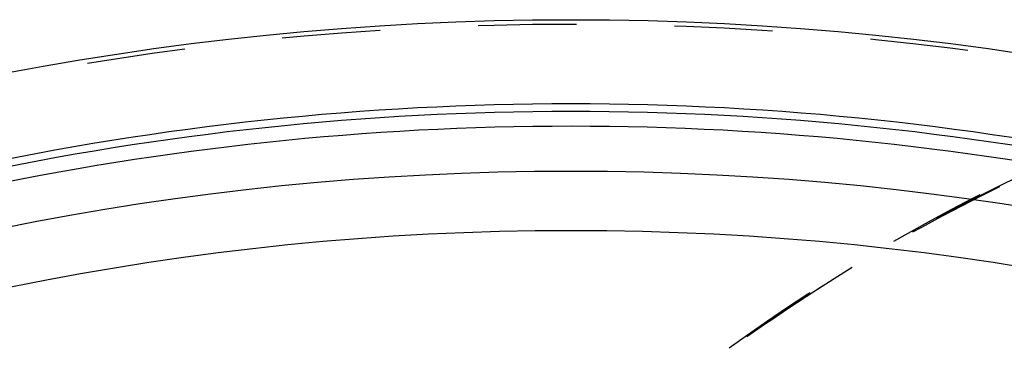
# Model space of a CAD drawing. Header units: millimetres. Extents: x 201 to 797, y 302 to 698.
# Tile 11 of 16: x 368 to 433, y 675 to 698. Entities that reach past the tile are written whole.
import ezdxf

# ---------------------------------------------------------------- set-up
doc = ezdxf.new("R2010")
doc.units = ezdxf.units.MM
doc.header["$LTSCALE"] = 65.185185
doc.linetypes.add('HIDDEN', pattern=[0.2, 0.1, -0.1])
doc.layers.add('KONST.EL_MIT_GEO', color=7, linetype='CONTINUOUS')

msp = doc.modelspace()

# ---------------------------------------------------------------- linework, layer by layer
at = {"layer": 'KONST.EL_MIT_GEO', "color": 7, "linetype": 'Continuous'}
for radius in [198, 187.939, 184]:
    msp.add_circle((404.313, 500), radius, dxfattribs=at)
at = {"layer": 'KONST.EL_MIT_GEO', "color": 8, "linetype": 'HIDDEN'}
msp.add_circle((404.313, 500), 197.707, dxfattribs=at)
at = {"layer": 'KONST.EL_MIT_GEO', "color": 7, "linetype": 'Continuous'}
for radius, start, end in [(192.401, 77.83019, 102.16981), (191.898, 77.83761, 102.16239), (190.914, 77.84144, 102.15856), (192.401, 107.83019, 72.16981), (191.898, 107.83761, 72.16239), (190.914, 107.84144, 72.15856)]:
    msp.add_arc((404.313, 500), radius, start, end, dxfattribs=at)
at = {"layer": 'KONST.EL_MIT_GEO', "color": 8, "linetype": 'HIDDEN'}
for points, knots in [([(478.853, 302), (469.66, 302), (450.845, 304.668), (424.148, 316.341), (399.765, 335.069), (370.703, 369.281), (350.855, 413.217), (340.615, 461.478), (337.952, 500), (340.615, 538.522), (350.855, 586.783), (370.703, 630.719), (399.765, 664.931), (424.148, 683.659), (450.845, 695.332), (469.66, 698), (478.853, 698)], [0, 0, 0, 0, 0.051692, 0.105258, 0.162132, 0.223055, 0.356218, 0.427422, 0.5, 0.572578, 0.643782, 0.776945, 0.837868, 0.894742, 0.948308, 1, 1, 1, 1]), ([(404.632, 668.044), (411.093, 673.725), (424.736, 683.708), (440.18, 690.669), (447.978, 693.15)], [0, 0, 0, 0, 0.512501, 1, 1, 1, 1]), ([(405.715, 668.925), (412.085, 674.403), (425.508, 684.017), (440.642, 690.699), (448.275, 693.077)], [0, 0, 0, 0, 0.512407, 1, 1, 1, 1])]:
    msp.add_open_spline(points, degree=3, knots=knots, dxfattribs=at)

doc.saveas('drawing.dxf')
